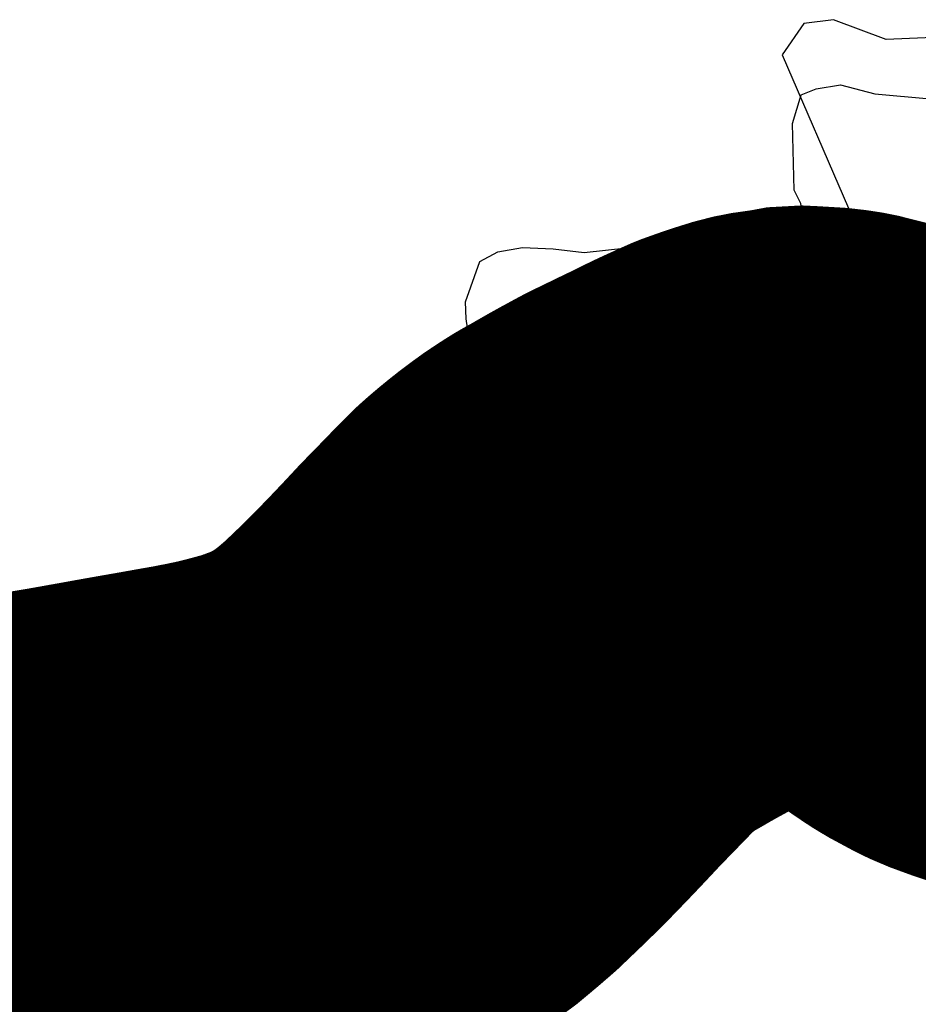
# Model space of a CAD drawing. Header units: feet. Extents: x 18803 to 104580, y -6601 to 116448.
# Tile 66 of 102: x 57072 to 58619, y 85318 to 87014. Entities that reach past the tile are written whole.
import ezdxf

# ---------------------------------------------------------------- set-up
doc = ezdxf.new("R2010")
doc.units = ezdxf.units.FT
doc.header["$LTSCALE"] = 100
doc.header["$MEASUREMENT"] = 0
for name, color, linetype in [('ELPC BOLD TITLE SHEET', 3, 'Continuous'), ('ELPC-XIST', 6, 'Continuous'), ('ELRP', 253, 'Continuous'), ('SL-VICINITY MAP', 2, 'Continuous')]:
    doc.layers.add(name, color=color, linetype=linetype)

msp = doc.modelspace()

# ---------------------------------------------------------------- linework, layer by layer
at = {"layer": 'ELPC BOLD TITLE SHEET', "const_width": 1000}
msp.add_lwpolyline([(59137.75340970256, 86030.91192492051), (59115.81675991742, 86026.35558687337), (59115.50135329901, 86026.29205422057), (59084.66004286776, 86020.27266382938), (59084.57178041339, 86020.2552864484), (59065.52531155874, 86016.47276901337), (59065.33470377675, 86016.43560648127), (59033.67731275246, 86010.37801582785), (59012.3343959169, 86007.06164630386), (59012.12227445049, 86007.02950468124), (58982.3277479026, 86002.62979810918), (58961.67822303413, 85999.75702768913), (58960.75515360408, 85999.64459377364), (58933.46062458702, 85996.79065924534), (58909.90584100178, 85995.54758626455), (58909.12482482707, 85995.51781270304), (58882.8109092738, 85994.9000214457), (58863.38251158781, 85995.25971829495), (58861.618296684, 85995.35565513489), (58827.37309793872, 85998.45181042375), (58814.54543662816, 86000.44273538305), (58812.29246876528, 86000.89762419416), (58794.47274957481, 86005.34255406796), (58777.81333148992, 86010.68190792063), (58776.79951744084, 86011.02925434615), (58753.17294384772, 86019.65353678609), (58742.08808466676, 86024.34476411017), (58739.80421961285, 86025.4079958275), (58738.38477393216, 86026.11967176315), (58712.15235058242, 86040.24155467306), (58704.56997003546, 86044.71943118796), (58703.30116608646, 86045.51807697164), (58685.57392664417, 86057.3913206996), (58679.47274280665, 86061.72512069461), (58678.85081302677, 86062.18041664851), (58653.78706639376, 86081.08542313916), (58629.03165614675, 86099.64508280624), (58628.88583797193, 86099.75512769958), (58628.56163141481, 86100.00140985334), (58605.31282193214, 86118.0146662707), (58605.25202968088, 86118.06189515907), (58572.8132882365, 86143.33104686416), (58569.2263581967, 86146.01275194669), (58568.50059672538, 86146.53896150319), (58554.92512323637, 86156.08166696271), (58539.91003387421, 86165.61725378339), (58536.69094932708, 86167.39920503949), (58536.5905397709, 86167.44716447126), (58516.86156331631, 86175.49251567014), (58499.0452491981, 86181.85243665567), (58497.63064049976, 86182.32079818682), (58496.73768956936, 86182.59370159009), (58473.59670065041, 86188.45245031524), (58470.64037784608, 86189.05393824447), (58463.29741608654, 86190.1910880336), (58452.32185293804, 86191.45782480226), (58420.45843269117, 86193.36212848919), (58419.6451303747, 86193.40093599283), (58417.83357196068, 86193.3023935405), (58409.93820487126, 86191.83455291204), (58380.13634080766, 86187.65758726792), (58376.64384731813, 86186.96454883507), (58367.8537486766, 86184.69590478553), (58363.4847334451, 86183.33937454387), (58363.47286340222, 86183.33569690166), (58363.46034217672, 86183.3318120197), (58357.81176956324, 86181.58296826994), (58347.47563249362, 86178.24270036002), (58337.44889499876, 86174.84028153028), (58327.14901990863, 86171.18949126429), (58320.5849282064, 86168.83706499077), (58318.65105297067, 86168.06738332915), (58316.18228371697, 86166.98419617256), (58304.493223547, 86161.70638864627), (58292.09564996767, 86156.05351323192), (58292.06223111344, 86156.03820289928), (58292.02878635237, 86156.02292888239), (58279.36585339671, 86150.21237608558), (58278.51424436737, 86149.81485047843), (58278.18224535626, 86149.65748134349), (58266.72384361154, 86144.14305999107), (58253.84819858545, 86137.77549563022), (58253.82746349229, 86137.76521289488), (58253.80685475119, 86137.75501156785), (58242.46336538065, 86132.12445389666), (58240.59697669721, 86131.2247083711), (58240.56760674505, 86131.21056845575), (58227.55081470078, 86124.95202891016), (58227.5318813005, 86124.94293341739), (58215.13964708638, 86118.9948696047), (58203.5654095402, 86113.34571981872), (58203.43797739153, 86113.28388561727), (58191.64967597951, 86107.59731210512), (58179.79434234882, 86101.81504404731), (58169.71062495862, 86096.84812788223), (58168.73206131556, 86096.34338766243), (58167.86875383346, 86095.87769812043), (58167.84807562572, 86095.86651114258), (58167.82739668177, 86095.85534485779), (58156.12115741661, 86089.516253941), (58156.10102221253, 86089.50532083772), (58156.08087436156, 86089.49440062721), (58144.58854718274, 86083.24859298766), (58144.57210673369, 86083.23963853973), (58144.5557188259, 86083.2307256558), (58141.18867496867, 86081.39547486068), (58141.02930828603, 86081.30799976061), (58133.50625220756, 86077.14969925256), (58123.66629678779, 86071.65763904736), (58115.9519361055, 86067.27564808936), (58109.66940773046, 86063.65320183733), (58105.08877869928, 86060.9855591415), (58102.1370646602, 86059.23090152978), (58101.80064785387, 86059.03371515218), (58099.29999889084, 86057.58864041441), (58099.10917861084, 86057.47925276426), (58095.12532983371, 86055.21388530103), (58094.81447070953, 86055.03942423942), (58088.15300402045, 86051.34994127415), (58088.13962572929, 86051.34253582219), (58079.59053674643, 86046.61291906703), (58078.49162775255, 86045.99507511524), (58076.93447219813, 86045.06140170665), (58069.88868117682, 86040.56511058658), (58060.55804036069, 86034.52466095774), (58053.82122372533, 86029.95835158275), (58048.76491335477, 86026.27568118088), (58048.63806795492, 86026.18371838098), (58043.06980694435, 86022.16523080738), (58036.21066880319, 86017.03854597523), (58031.26399039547, 86013.30052020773), (58030.59993009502, 86012.78639630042), (58028.12703523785, 86010.82522496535), (58028.10053784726, 86010.80414883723), (58028.07397703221, 86010.78306306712), (58019.33014041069, 86003.8213787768), (58010.16654926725, 85996.31640595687), (58000.59872320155, 85988.15194280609), (57993.10697345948, 85981.54285991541), (57991.94105692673, 85980.46609363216), (57991.48163614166, 85980.02197084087), (57983.19841872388, 85971.70227967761), (57974.48073593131, 85962.77575587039), (57974.45858964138, 85962.75301516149), (57974.43642966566, 85962.73030289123), (57964.71461283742, 85952.738127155), (57964.7029660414, 85952.72616257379), (57956.97812347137, 85944.79452642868), (57956.89438192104, 85944.70822705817), (57954.16687052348, 85941.88707179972), (57943.17395668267, 85930.45303619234), (57943.00807713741, 85930.28178541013), (57932.04686313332, 85919.04992459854), (57931.95460982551, 85918.95578919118), (57921.10794311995, 85907.9341696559), (57916.82438807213, 85903.53444527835), (57916.32708833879, 85903.01157458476), (57910.74847253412, 85897.00716283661), (57907.3181352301, 85893.28540510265), (57900.71199971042, 85886.2244922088), (57900.7008584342, 85886.21256506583), (57900.68976822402, 85886.20070510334), (57890.96100631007, 85875.78018363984), (57890.839036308, 85875.65029580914), (57882.56264433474, 85866.88751595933), (57881.09963213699, 85865.3483110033), (57881.09224382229, 85865.3405297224), (57881.08481310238, 85865.33270923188), (57871.24105857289, 85854.9617721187), (57871.20497701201, 85854.92382325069), (57862.35404445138, 85845.63075054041), (57862.34669442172, 85845.62303609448), (57858.03497018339, 85841.09914640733), (57857.96206231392, 85841.02238585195), (57856.67437069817, 85839.661948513), (57856.18043206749, 85839.15206527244), (57851.79859553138, 85834.73233654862), (57848.07977209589, 85830.8894175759), (57844.18074765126, 85826.79197930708), (57844.03040035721, 85826.635079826), (57839.84472924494, 85822.29735990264), (57839.77509577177, 85822.22542735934), (57835.11026824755, 85817.42196815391), (57834.76228694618, 85817.07166065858), (57834.74079586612, 85817.04995763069), (57834.71923665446, 85817.02822800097), (57827.55441781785, 85809.78564642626), (57827.45450262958, 85809.68510058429), (57818.10112098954, 85800.3148581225), (57817.85681085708, 85800.07274619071), (57809.38808506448, 85791.77068792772), (57809.38214206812, 85791.76486641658), (57809.37622319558, 85791.75906553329), (57807.14639058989, 85789.57538647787), (57807.05247928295, 85789.48379210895), (57795.42111945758, 85778.18545630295), (57795.24517870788, 85778.01581721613), (57782.66938565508, 85765.98015250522), (57782.6669342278, 85765.97780659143), (57769.75101284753, 85753.61898961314), (57769.71994016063, 85753.58929379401), (57762.58211074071, 85746.77614859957), (57756.40672149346, 85741.39138399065), (57756.219712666, 85741.2294691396), (57742.44522218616, 85729.38763628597), (57742.16161504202, 85729.14643761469), (57728.19410183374, 85717.39521917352), (57728.03686150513, 85717.2637132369), (57721.47522866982, 85711.80854302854), (57713.70853661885, 85706.00661313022), (57713.40154273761, 85705.77992963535), (57698.75201154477, 85695.08819413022), (57698.28200023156, 85694.75142185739), (57683.47585664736, 85684.33730435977), (57682.97002517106, 85683.98862462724), (57677.77227446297, 85680.4777742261), (57667.35464504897, 85673.92115894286), (57666.68442600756, 85673.51081110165), (57659.90292605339, 85669.4731607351), (57649.93720294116, 85663.85203796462), (57649.43509145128, 85663.57489862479), (57631.67514873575, 85653.98508852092), (57631.00581481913, 85653.63424164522), (57627.83542793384, 85652.02184132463), (57612.39117597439, 85644.54176098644), (57611.82725846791, 85644.2756814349), (57596.21355512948, 85637.1015674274), (57592.84629279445, 85635.75408106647), (57592.40375472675, 85635.58091205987), (57573.21057912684, 85628.23963221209), (57572.77698617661, 85628.0775809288), (57553.72068710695, 85621.12135634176), (57553.23443664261, 85620.9485683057), (57534.35279581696, 85614.42080847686), (57533.89884891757, 85614.2678281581), (57525.03438335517, 85611.35736054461), (57515.02306161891, 85608.94283273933), (57514.84379646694, 85608.90017558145), (57514.61214055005, 85608.84579775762), (57513.49072482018, 85608.559736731), (57496.39435415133, 85603.84688741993), (57495.91517957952, 85603.71906764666), (57477.8800691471, 85599.06824952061), (57477.53611032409, 85598.98169779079), (57459.31861283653, 85594.51090972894), (57459.10421545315, 85594.4590994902), (57446.08484439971, 85591.36171663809), (57440.45907589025, 85590.21610194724), (57440.42555360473, 85590.20929418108), (57421.42000511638, 85586.36016282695), (57421.26029215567, 85586.32824301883), (57402.22400919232, 85582.5744650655), (57402.0018246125, 85582.5314720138), (57392.82394828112, 85580.78934998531), (57383.06799758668, 85579.05220360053), (57382.97188426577, 85579.03524100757), (57364.17735402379, 85575.74786402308), (57364.02328640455, 85575.72130304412), (57362.14819995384, 85575.40274992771), (57361.84472861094, 85575.34969321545), (57345.94320981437, 85572.49088260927), (57345.9127716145, 85572.48536549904), (57345.88232157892, 85572.47987608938), (57335.99915429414, 85570.68358712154), (57328.98625096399, 85569.4758736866), (57313.34764625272, 85566.73096895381), (57313.26471407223, 85566.71652150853), (57298.78307330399, 85564.21271194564), (57285.21760800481, 85561.81987283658), (57285.19302672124, 85561.81549839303), (57285.16814717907, 85561.81110976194), (57275.33441918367, 85560.06107360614), (57275.28119865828, 85560.05155798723), (57271.01779928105, 85559.28570801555), (57270.97500908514, 85559.27805037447), (57256.01210080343, 85556.61042980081), (57240.86239570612, 85553.86693275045), (57240.84836783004, 85553.86438329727), (57240.83496058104, 85553.86195246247), (57228.77789707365, 85551.66801167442), (57225.62182388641, 85551.11358942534), (57225.60224850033, 85551.1101322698), (57225.58258176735, 85551.10667118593), (57209.59098068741, 85548.27745809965), (57193.50103212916, 85545.37708946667), (57193.36187797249, 85545.35231880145), (57180.56812736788, 85543.10369426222), (57180.40633043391, 85543.07483095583), (57178.47690960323, 85542.72555339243), (57178.28883461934, 85542.69208281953), (57165.18649330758, 85540.40043100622), (57165.01013529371, 85540.37008882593), (57155.8173096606, 85538.81469605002), (57155.72995111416, 85538.80003793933), (57150.27380231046, 85537.89219285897), (57150.03382047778, 85537.85318197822), (57147.13049474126, 85537.39233413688), (57145.373575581, 85537.10155161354), (57145.00298597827, 85537.04239569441), (57142.77871643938, 85536.7003966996), (57139.12930131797, 85536.11522205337), (57137.88325037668, 85535.89084890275), (57137.07489542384, 85535.72926210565), (57127.27204404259, 85533.6699835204), (57113.51416345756, 85530.39167933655), (57101.23295653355, 85527.14014221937), (57099.46224205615, 85526.62030280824), (57097.07554037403, 85525.84983288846), (57079.77264053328, 85519.16010951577), (57068.92052726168, 85514.65811174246), (57067.32576847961, 85513.94755700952), (57059.72654990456, 85510.3227900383), (57039.02300274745, 85499.60210634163), (57023.50549347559, 85490.89892269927), (57021.60336736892, 85489.74225066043), (57018.99164196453, 85488.02520481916), (56999.48709008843, 85473.94867728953), (56994.08404222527, 85470.00456607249), (56993.15838682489, 85469.3013371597), (56979.356584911, 85458.39343889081), (56964.55876472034, 85446.0595056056), (56959.07754258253, 85441.81840861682), (56956.33055399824, 85439.60380297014), (56954.7839967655, 85438.26450208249), (56938.36513219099, 85422.99978915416), (56925.3114161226, 85410.45454447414), (56924.77984078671, 85409.93005623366), (56917.38227193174, 85402.43658984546), (56896.91617138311, 85381.22038540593), (56896.3106850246, 85380.57121289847), (56895.95339250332, 85380.1809395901), (56876.8510975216, 85358.92235888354), (56856.3081328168, 85335.55442306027), (56856.17203855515, 85335.40075913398), (56840.78603124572, 85318.15685273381), (56840.44363430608, 85317.76578898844), (56835.0113318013, 85311.4427018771), (56834.93129560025, 85311.3499529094), (56824.8132708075, 85299.67655873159), (56813.58070999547, 85287.20001135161), (56797.43256382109, 85268.99077374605), (56797.37219023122, 85268.92247323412), (56792.63403265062, 85263.54479376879), (56792.61213915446, 85263.51997465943), (56776.14501243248, 85244.87444844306), (56776.03616118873, 85244.75046821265), (56772.51160029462, 85240.7122644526), (56756.70337383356, 85222.20202406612), (56756.42941923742, 85221.87624490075), (56753.79831240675, 85218.69851643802), (56741.68474612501, 85203.9289450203), (56735.43534961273, 85196.46951587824), (56735.42635622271, 85196.45876476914), (56735.4173883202, 85196.44805500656), (56716.50689593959, 85173.83007569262), (56716.49440055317, 85173.81514125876), (56709.22046612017, 85165.12759743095), (56709.12108242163, 85165.00821319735), (56697.057578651, 85150.43309258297), (56696.94966224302, 85150.30352381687), (56676.80180695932, 85126.26438336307), (56676.53772905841, 85125.95397918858), (56675.46945472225, 85124.7168918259), (56655.36450967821, 85102.08731733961), (56655.09916763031, 85101.79287156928), (56640.12916324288, 85085.41501340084), (56633.15839695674, 85078.67468596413), (56632.36925666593, 85077.94038527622), (56609.24557329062, 85057.2372993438), (56608.49844886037, 85056.59187587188), (56599.9918868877, 85049.5025266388), (56584.65124112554, 85037.80569357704), (56584.17341275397, 85037.44930530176), (56559.43044666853, 85019.39963300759)], dxfattribs=at)
at = {"layer": 'ELPC-XIST'}
msp.add_lwpolyline([(57068.92052726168, 85514.65811174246), (57079.77264053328, 85519.16010951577), (57097.07554037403, 85525.84983288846), (57099.46224205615, 85526.62030280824), (57101.23295653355, 85527.14014221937), (57113.51416345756, 85530.39167933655), (57127.27204404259, 85533.6699835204), (57137.07489542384, 85535.72926210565), (57137.88325037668, 85535.89084890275), (57139.12930131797, 85536.11522205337), (57142.77871643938, 85536.7003966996), (57145.00298597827, 85537.04239569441), (57145.373575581, 85537.10155161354), (57147.13049474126, 85537.39233413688), (57150.03382047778, 85537.85318197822), (57150.27380231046, 85537.89219285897), (57155.72995111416, 85538.80003793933), (57155.8173096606, 85538.81469605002), (57165.01013529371, 85540.37008882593), (57165.18649330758, 85540.40043100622), (57178.28883461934, 85542.69208281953), (57178.47690960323, 85542.72555339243), (57180.40633043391, 85543.07483095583), (57180.56812736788, 85543.10369426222), (57193.36187797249, 85545.35231880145), (57193.50103212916, 85545.37708946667), (57209.59098068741, 85548.27745809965), (57225.58258176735, 85551.10667118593), (57225.60224850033, 85551.1101322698), (57225.62182388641, 85551.11358942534), (57228.77789707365, 85551.66801167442), (57240.83496058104, 85553.86195246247), (57240.84836783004, 85553.86438329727), (57240.86239570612, 85553.86693275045), (57256.01210080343, 85556.61042980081), (57270.97500908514, 85559.27805037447), (57271.01779928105, 85559.28570801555), (57275.28119865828, 85560.05155798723), (57275.33441918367, 85560.06107360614), (57285.16814717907, 85561.81110976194), (57285.19302672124, 85561.81549839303), (57285.21760800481, 85561.81987283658), (57298.78307330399, 85564.21271194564), (57313.26471407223, 85566.71652150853), (57313.34764625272, 85566.73096895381), (57328.98625096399, 85569.4758736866), (57335.99915429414, 85570.68358712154), (57345.88232157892, 85572.47987608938), (57345.9127716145, 85572.48536549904), (57345.94320981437, 85572.49088260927), (57361.84472861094, 85575.34969321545), (57362.14819995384, 85575.40274992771), (57364.02328640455, 85575.72130304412), (57364.17735402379, 85575.74786402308), (57382.97188426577, 85579.03524100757), (57383.06799758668, 85579.05220360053), (57392.82394828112, 85580.78934998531), (57402.0018246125, 85582.5314720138), (57402.22400919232, 85582.5744650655), (57421.26029215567, 85586.32824301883), (57421.42000511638, 85586.36016282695), (57440.42555360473, 85590.20929418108), (57440.45907589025, 85590.21610194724), (57446.08484439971, 85591.36171663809), (57459.10421545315, 85594.4590994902), (57459.31861283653, 85594.51090972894), (57477.53611032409, 85598.98169779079), (57477.8800691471, 85599.06824952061), (57495.91517957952, 85603.71906764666), (57496.39435415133, 85603.84688741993), (57513.49072482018, 85608.559736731), (57514.61214055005, 85608.84579775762), (57514.84379646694, 85608.90017558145), (57515.02306161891, 85608.94283273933), (57525.03438335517, 85611.35736054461), (57533.89884891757, 85614.2678281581), (57534.35279581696, 85614.42080847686), (57553.23443664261, 85620.9485683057), (57553.72068710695, 85621.12135634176), (57572.77698617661, 85628.0775809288), (57573.21057912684, 85628.23963221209), (57592.40375472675, 85635.58091205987), (57592.84629279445, 85635.75408106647), (57596.21355512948, 85637.1015674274), (57611.82725846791, 85644.2756814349), (57612.39117597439, 85644.54176098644), (57627.83542793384, 85652.02184132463), (57631.00581481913, 85653.63424164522), (57631.67514873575, 85653.98508852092), (57649.43509145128, 85663.57489862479), (57649.93720294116, 85663.85203796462), (57659.90292605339, 85669.4731607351), (57666.68442600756, 85673.51081110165), (57667.35464504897, 85673.92115894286), (57677.77227446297, 85680.4777742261), (57682.97002517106, 85683.98862462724), (57683.47585664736, 85684.33730435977), (57698.28200023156, 85694.75142185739), (57698.75201154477, 85695.08819413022), (57713.40154273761, 85705.77992963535), (57713.70853661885, 85706.00661313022), (57721.47522866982, 85711.80854302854), (57728.03686150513, 85717.2637132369), (57728.19410183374, 85717.39521917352), (57742.16161504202, 85729.14643761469), (57742.44522218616, 85729.38763628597), (57756.219712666, 85741.2294691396), (57756.40672149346, 85741.39138399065), (57762.58211074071, 85746.77614859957), (57769.71994016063, 85753.58929379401), (57769.75101284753, 85753.61898961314), (57782.6669342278, 85765.97780659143), (57782.66938565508, 85765.98015250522), (57795.24517870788, 85778.01581721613), (57795.42111945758, 85778.18545630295), (57807.05247928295, 85789.48379210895), (57807.14639058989, 85789.57538647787), (57809.37622319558, 85791.75906553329), (57809.38214206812, 85791.76486641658), (57809.38808506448, 85791.77068792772), (57817.85681085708, 85800.07274619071), (57818.10112098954, 85800.3148581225), (57827.45450262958, 85809.68510058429), (57827.55441781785, 85809.78564642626), (57834.71923665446, 85817.02822800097), (57834.74079586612, 85817.04995763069), (57834.76228694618, 85817.07166065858), (57835.11026824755, 85817.42196815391), (57839.77509577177, 85822.22542735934), (57839.84472924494, 85822.29735990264), (57844.03040035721, 85826.635079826), (57844.18074765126, 85826.79197930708), (57848.07977209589, 85830.8894175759), (57851.79859553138, 85834.73233654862), (57856.18043206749, 85839.15206527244), (57856.67437069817, 85839.661948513), (57857.96206231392, 85841.02238585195), (57858.03497018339, 85841.09914640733), (57862.34669442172, 85845.62303609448), (57862.35404445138, 85845.63075054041), (57871.20497701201, 85854.92382325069), (57871.24105857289, 85854.9617721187), (57881.08481310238, 85865.33270923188), (57881.09224382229, 85865.3405297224), (57881.09963213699, 85865.3483110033), (57882.56264433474, 85866.88751595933), (57890.839036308, 85875.65029580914), (57890.96100631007, 85875.78018363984), (57900.68976822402, 85886.20070510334), (57900.7008584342, 85886.21256506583), (57900.71199971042, 85886.2244922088), (57907.3181352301, 85893.28540510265), (57910.74847253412, 85897.00716283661), (57916.32708833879, 85903.01157458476), (57916.82438807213, 85903.53444527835), (57921.10794311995, 85907.9341696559), (57931.95460982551, 85918.95578919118), (57932.04686313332, 85919.04992459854), (57943.00807713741, 85930.28178541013), (57943.17395668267, 85930.45303619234), (57954.16687052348, 85941.88707179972), (57956.89438192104, 85944.70822705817), (57956.97812347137, 85944.79452642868), (57964.7029660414, 85952.72616257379), (57964.71461283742, 85952.738127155), (57974.43642966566, 85962.73030289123), (57974.45858964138, 85962.75301516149), (57974.48073593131, 85962.77575587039), (57983.19841872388, 85971.70227967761), (57991.48163614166, 85980.02197084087), (57991.94105692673, 85980.46609363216), (57993.10697345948, 85981.54285991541), (58000.59872320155, 85988.15194280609), (58010.16654926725, 85996.31640595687), (58019.33014041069, 86003.8213787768), (58028.07397703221, 86010.78306306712), (58028.10053784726, 86010.80414883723), (58028.12703523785, 86010.82522496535), (58030.59993009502, 86012.78639630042), (58031.26399039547, 86013.30052020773), (58036.21066880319, 86017.03854597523), (58043.06980694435, 86022.16523080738), (58048.63806795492, 86026.18371838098), (58048.76491335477, 86026.27568118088), (58053.82122372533, 86029.95835158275), (58060.55804036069, 86034.52466095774), (58069.88868117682, 86040.56511058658), (58076.93447219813, 86045.06140170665), (58078.49162775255, 86045.99507511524), (58079.59053674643, 86046.61291906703), (58088.13962572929, 86051.34253582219), (58088.15300402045, 86051.34994127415), (58094.81447070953, 86055.03942423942), (58095.12532983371, 86055.21388530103), (58099.10917861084, 86057.47925276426), (58099.29999889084, 86057.58864041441), (58101.80064785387, 86059.03371515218), (58102.1370646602, 86059.23090152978), (58105.08877869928, 86060.9855591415), (58109.66940773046, 86063.65320183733), (58115.9519361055, 86067.27564808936), (58123.66629678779, 86071.65763904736), (58133.50625220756, 86077.14969925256), (58141.02930828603, 86081.30799976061), (58141.18867496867, 86081.39547486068), (58144.5557188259, 86083.2307256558), (58144.57210673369, 86083.23963853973), (58144.58854718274, 86083.24859298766), (58156.08087436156, 86089.49440062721), (58156.10102221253, 86089.50532083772), (58156.12115741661, 86089.516253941), (58167.82739668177, 86095.85534485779), (58167.84807562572, 86095.86651114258), (58167.86875383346, 86095.87769812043), (58168.73206131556, 86096.34338766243), (58169.71062495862, 86096.84812788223), (58179.79434234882, 86101.81504404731), (58191.64967597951, 86107.59731210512), (58203.43797739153, 86113.28388561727), (58203.5654095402, 86113.34571981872), (58215.13964708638, 86118.9948696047), (58227.5318813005, 86124.94293341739), (58227.55081470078, 86124.95202891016), (58240.56760674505, 86131.21056845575), (58240.59697669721, 86131.2247083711), (58242.46336538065, 86132.12445389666), (58253.80685475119, 86137.75501156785), (58253.82746349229, 86137.76521289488), (58253.84819858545, 86137.77549563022), (58266.72384361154, 86144.14305999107), (58278.18224535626, 86149.65748134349), (58278.51424436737, 86149.81485047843), (58279.36585339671, 86150.21237608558), (58292.02878635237, 86156.02292888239), (58292.06223111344, 86156.03820289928), (58292.09564996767, 86156.05351323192), (58304.493223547, 86161.70638864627), (58316.18228371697, 86166.98419617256), (58318.65105297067, 86168.06738332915), (58320.5849282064, 86168.83706499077), (58327.14901990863, 86171.18949126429), (58337.44889499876, 86174.84028153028), (58347.47563249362, 86178.24270036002), (58357.81176956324, 86181.58296826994), (58363.46034217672, 86183.3318120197), (58363.47286340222, 86183.33569690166), (58363.4847334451, 86183.33937454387), (58367.8537486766, 86184.69590478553), (58376.64384731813, 86186.96454883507), (58380.13634080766, 86187.65758726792), (58409.93820487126, 86191.83455291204), (58417.83357196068, 86193.3023935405), (58419.6451303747, 86193.40093599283), (58420.45843269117, 86193.36212848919), (58452.32185293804, 86191.45782480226), (58463.29741608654, 86190.1910880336), (58470.64037784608, 86189.05393824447), (58473.59670065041, 86188.45245031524), (58496.73768956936, 86182.59370159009), (58497.63064049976, 86182.32079818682), (58499.0452491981, 86181.85243665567), (58516.86156331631, 86175.49251567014), (58536.5905397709, 86167.44716447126), (58536.69094932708, 86167.39920503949), (58539.91003387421, 86165.61725378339), (58554.92512323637, 86156.08166696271), (58568.50059672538, 86146.53896150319), (58569.2263581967, 86146.01275194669), (58572.8132882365, 86143.33104686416), (58605.25202968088, 86118.06189515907), (58605.31282193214, 86118.0146662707), (58628.56163141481, 86100.00140985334)], dxfattribs=at)
at = {"layer": 'ELRP'}
for p, q in [((58472.45260982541, 87013.87045662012), (58421.3917196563, 87007.314856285)), ((58563.23892124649, 86979.65458223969), (58472.45260982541, 87013.87045662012)), ((59366.43358067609, 87012.84183057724), (58563.23892124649, 86979.65458223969)), ((58421.3917196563, 87007.31485628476), (58384.46052561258, 86953.41307054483)), ((58384.46052561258, 86953.41307054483), (58498.58735175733, 86689.25235213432)), ((58498.58735175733, 86689.25235213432), (58353.34725366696, 86582.30485160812)), ((58353.34725366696, 86582.30485160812), (58961.72607133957, 86002.94128751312)), ((58385.71829527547, 86269.26805202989), (58526.11977800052, 86322.06410916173)), ((58526.11977800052, 86322.06410916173), (58587.71517798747, 86158.26237931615)), ((58420.91566669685, 86175.66706354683), (58561.31714942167, 86228.46312067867)), ((58447.31369526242, 86105.46632218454), (58587.71517798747, 86158.26237931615)), ((57904.65467673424, 85870.70766351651), (58064.86070293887, 86049.67712786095)), ((57979.16319644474, 85804.010733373), (58139.36922264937, 85982.98019771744)), ((58035.04458622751, 85753.98803576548), (58195.25061243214, 85932.95750010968)), ((57110.1500311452, 85604.7407871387), (57653.78479872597, 85724.22271705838)), ((57131.61603605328, 85507.07190451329), (57675.25080363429, 85626.55383443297)), ((57110.1500311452, 85604.7407871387), (57147.71553973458, 85433.8202425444)), ((57147.71553973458, 85433.8202425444), (57691.35030731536, 85553.30217246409))]:
    msp.add_line(p, q, dxfattribs=at)
for centre, radius, start, end in [((58672.99924081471, 85505.29678402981), 816.1999999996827, 110.6080839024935, 138.1664172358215), ((58672.99924081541, 85505.29678402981), 716.2000000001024, 110.608083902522, 138.1664172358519), ((58672.99924081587, 85505.29678403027), 641.2000000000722, 110.6080839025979, 138.1664172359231), ((57552.25918191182, 86186.15746432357), 472.9600000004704, 282.3955839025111, 318.1664172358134), ((57552.25918191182, 86186.1574643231), 572.9600000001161, 282.395583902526, 318.1664172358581), ((57552.25918191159, 86186.15746432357), 647.9600000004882, 282.3955839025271, 318.1664172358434)]:
    msp.add_arc(centre, radius, start, end, dxfattribs=at)
at = {"layer": 'SL-VICINITY MAP'}
msp.add_lwpolyline([(56944.12082580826, 85583.37523254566), (57081.94309235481, 85568.97220232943), (57209.30058460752, 85554.4170928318), (57304.24420134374, 85568.92160579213), (57383.2594884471, 85579.91345405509), (57456.26273819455, 85607.22386404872), (57540.30638224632, 85637.9759048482), (57603.21751351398, 85655.29609219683), (57660.6384190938, 85682.38005184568), (57712.54809557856, 85709.38391959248), (57769.37591267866, 85765.98993713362), (57810.69266242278, 85799.4022358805), (57861.97644549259, 85855.92768477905), (57912.88757274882, 85922.29127704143), (57968.91367023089, 86018.25987952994), (58004.24245331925, 86084.3970214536), (58024.12577892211, 86127.34139804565), (58034.35218443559, 86143.8959448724), (58038.55168377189, 86180.05002367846), (58038.26564123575, 86199.7329847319), (58037.30863117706, 86222.68738127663), (58036.63506400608, 86255.48945594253), (58020.19719187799, 86284.7812495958), (58003.982819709, 86300.95154594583), (57992.51336160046, 86327.03435672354), (57966.17406601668, 86333.21395369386), (57928.54113852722, 86355.63535765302), (57906.31472900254, 86388.12421574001), (57879.39107917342, 86407.42006589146), (57862.80405119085, 86433.42850561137), (57846.69116112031, 86456.16264940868), (57840.33053865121, 86498.72563594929), (57839.47501069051, 86528.24387994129), (57863.89768650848, 86597.5037152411), (57895.05364060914, 86614.36242063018), (57937.3750741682, 86621.53982931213), (57990.33710822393, 86619.02831349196), (58043.31401110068, 86613.23582741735), (58117.02976754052, 86620.86947394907), (58175.40154859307, 86611.87420258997), (58244.48260730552, 86599.75337742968), (58292.5177665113, 86584.04551651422), (58345.83452026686, 86568.4144103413), (58388.37331919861, 86549.34548726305), (58408.78719070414, 86569.32926971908), (58429.0016329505, 86618.84083091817), (58422.93318760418, 86654.84569086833), (58416.57256513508, 86697.40867740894), (58405.15078078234, 86720.21099467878), (58402.07158711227, 86835.00776777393), (58416.70919039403, 86884.43828358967), (58442.81011719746, 86894.6611541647), (58484.77069647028, 86901.83331873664), (58543.82831386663, 86886.28564163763), (58639.10564689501, 86877.82670003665)], dxfattribs=at)

doc.saveas('drawing.dxf')
